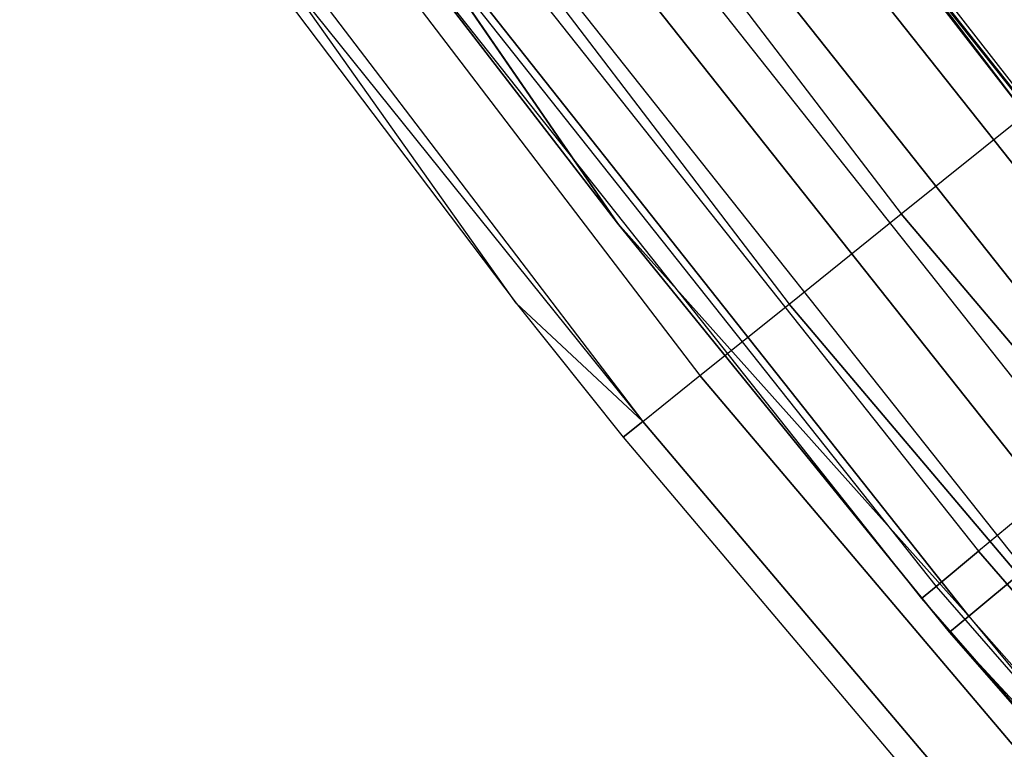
# Model space of a CAD drawing. Extents: x -135 to 135, y -135 to 135.
# Tile 66 of 207: x -61.19 to -57.38, y -48.5 to -45.67. Entities that reach past the tile are written whole.
import ezdxf

# ---------------------------------------------------------------- set-up
doc = ezdxf.new("R2010")
doc.units = 0
doc.header["$LTSCALE"] = 25.4
doc.layers.get('0').update_dxf_attribs({"linetype": 'CONTINUOUS'})

# ---------------------------------------------------------------- blocks, each defined once
blk = doc.blocks.new('SANTANA_BIURKO_A_PM_STL')
at = {"color": 0}
for p, q in [((-56.4956, -47.016, 147.5), (-59.5729, -43.0502, 147)), ((-59.5729, -43.0502, 147), (-57.297, -46.0359, 147)), ((-56.4956, -47.016, 147.5), (-59.5729, -43.0502, 147)), ((-59.5729, -43.0502, 147), (-57.297, -46.0359, 147)), ((-59.5729, -43.0502, 151), (-57.297, -46.0359, 151)), ((-59.5729, -43.0502, 151), (-57.297, -46.0359, 151)), ((-59.5729, -43.0502, 0), (-57.297, -46.0359, 0)), ((-59.5729, -43.0502, 0), (-57.297, -46.0359, 0)), ((-59.5729, -43.0502, 4), (-57.297, -46.0359, 4)), ((-59.5729, -43.0502, 4), (-57.297, -46.0359, 4)), ((-60.0738, -43.4122, 150.9021), (-57.7788, -46.423, 150.9021)), ((-60.0738, -43.4122, 150.9021), (-57.7788, -46.423, 150.9021)), ((-60.0738, -43.4122, 0.0979), (-57.7788, -46.423, 0.0979)), ((-60.0738, -43.4122, 0.0979), (-57.7788, -46.423, 0.0979)), ((-60.5257, -43.7388, 150.618), (-58.2134, -46.7722, 150.618)), ((-60.5257, -43.7388, 150.618), (-58.2134, -46.7722, 150.618)), ((-60.5257, -43.7388, 0.382), (-58.2134, -46.7722, 0.382)), ((-60.5257, -43.7388, 0.382), (-58.2134, -46.7722, 0.382)), ((-60.8843, -43.9979, 150.1756), (-58.5584, -47.0493, 150.1756)), ((-60.8843, -43.9979, 150.1756), (-58.5584, -47.0493, 150.1756)), ((-60.8843, -43.9979, 0.8244), (-58.5584, -47.0493, 0.8244)), ((-60.8843, -43.9979, 0.8244), (-58.5584, -47.0493, 0.8244)), ((-58.7882, -44.1157, 147.5), (-56.4956, -47.016, 147.5)), ((-58.7882, -44.1157, 147.5), (-56.4956, -47.016, 147.5)), ((-57.297, -46.0359, 4), (-58.7882, -44.1157, 3.5)), ((-58.7882, -44.1157, 3.5), (-56.4956, -47.016, 3.5)), ((-57.297, -46.0359, 4), (-58.7882, -44.1157, 3.5)), ((-58.7882, -44.1157, 3.5), (-56.4956, -47.016, 3.5)), ((-61.1146, -44.1643, 149.618), (-58.7798, -47.2272, 149.618)), ((-61.1146, -44.1643, 149.618), (-58.7798, -47.2272, 149.618)), ((-59.2703, -46.7684, 2), (-61.1146, -44.1643, 1.382)), ((-61.1146, -44.1643, 1.382), (-58.7798, -47.2272, 1.382)), ((-61.1146, -44.1643, 1.382), (-58.7798, -47.2272, 1.382)), ((-59.2703, -46.7684, 2), (-61.1146, -44.1643, 1.382)), ((-61.1939, -44.2216, 149), (-58.7798, -47.2272, 149.618)), ((-61.1939, -44.2216, 149), (-58.7798, -47.2272, 149.618)), ((-61.1939, -44.2216, 149), (-59.2703, -46.7684, 149)), ((-61.1939, -44.2216, 2), (-59.2703, -46.7684, 2)), ((-61.1939, -44.2216, 149), (-59.2703, -46.7684, 149)), ((-61.1939, -44.2216, 2), (-59.2703, -46.7684, 2)), ((-56.578, -47.1994, 150.4891), (-58.9328, -44.2243, 150.4891)), ((-56.578, -47.1994, 150.4891), (-58.9328, -44.2243, 150.4891)), ((-58.9328, -44.2243, 0.5109), (-56.578, -47.1994, 0.5109)), ((-58.9328, -44.2243, 0.5109), (-56.578, -47.1994, 0.5109)), ((-58.6543, -44.2936, 147.5), (-56.546, -46.9552, 147.5)), ((-58.6543, -44.2936, 147.5), (-56.546, -46.9552, 147.5)), ((-56.546, -46.9552, 150.5), (-58.6543, -44.2936, 150.5)), ((-56.546, -46.9552, 150.5), (-58.6543, -44.2936, 150.5)), ((-58.6543, -44.2936, 0.5), (-56.546, -46.9552, 0.5)), ((-58.6543, -44.2936, 0.5), (-56.546, -46.9552, 0.5)), ((-56.546, -46.9552, 3.5), (-58.6543, -44.2936, 3.5)), ((-56.546, -46.9552, 3.5), (-58.6543, -44.2936, 3.5)), ((-59.3457, -44.5341, 150.3282), (-56.9745, -47.5301, 150.3282)), ((-59.3457, -44.5341, 150.3282), (-56.9745, -47.5301, 150.3282)), ((-59.3457, -44.5341, 0.6718), (-56.9745, -47.5301, 0.6718)), ((-59.3457, -44.5341, 0.6718), (-56.9745, -47.5301, 0.6718)), ((-59.0242, -44.573, 147.5734), (-56.9027, -47.2514, 147.5734)), ((-59.0242, -44.573, 147.5734), (-56.9027, -47.2514, 147.5734)), ((-56.9027, -47.2514, 150.4266), (-59.0242, -44.573, 150.4266)), ((-56.9027, -47.2514, 150.4266), (-59.0242, -44.573, 150.4266)), ((-59.0242, -44.573, 0.5734), (-56.9027, -47.2514, 0.5734)), ((-59.0242, -44.573, 0.5734), (-56.9027, -47.2514, 0.5734)), ((-56.9027, -47.2514, 3.4266), (-59.0242, -44.573, 3.4266)), ((-56.9027, -47.2514, 3.4266), (-59.0242, -44.573, 3.4266)), ((-59.6862, -44.7896, 149.9947), (-57.3014, -47.8028, 149.9947)), ((-59.6862, -44.7896, 149.9947), (-57.3014, -47.8028, 149.9947)), ((-59.6862, -44.7896, 1.0053), (-57.3014, -47.8028, 1.0053)), ((-59.6862, -44.7896, 1.0053), (-57.3014, -47.8028, 1.0053)), ((-57.2244, -47.5185, 150.2135), (-59.3579, -44.825, 150.2135)), ((-59.3579, -44.825, 147.7865), (-57.2244, -47.5185, 147.7865)), ((-59.3579, -44.825, 147.7865), (-57.2244, -47.5185, 147.7865)), ((-57.2244, -47.5185, 150.2135), (-59.3579, -44.825, 150.2135)), ((-57.2244, -47.5185, 3.2135), (-59.3579, -44.825, 3.2135)), ((-59.3579, -44.825, 0.7865), (-57.2244, -47.5185, 0.7865)), ((-59.3579, -44.825, 0.7865), (-57.2244, -47.5185, 0.7865)), ((-57.2244, -47.5185, 3.2135), (-59.3579, -44.825, 3.2135)), ((-59.91, -44.9576, 149.5319), (-58.8778, -46.4586, 149)), ((-57.5162, -47.982, 149.5319), (-59.91, -44.9576, 149.5319)), ((-57.5162, -47.982, 149.5319), (-59.91, -44.9576, 149.5319)), ((-59.91, -44.9576, 149.5319), (-58.8778, -46.4586, 149)), ((-58.8778, -46.4586, 2), (-59.91, -44.9576, 1.4681)), ((-59.91, -44.9576, 1.4681), (-57.5162, -47.982, 1.4681)), ((-59.91, -44.9576, 1.4681), (-57.5162, -47.982, 1.4681)), ((-58.8778, -46.4586, 2), (-59.91, -44.9576, 1.4681)), ((-58.8778, -46.4586, 149), (-59.9879, -45.0161, 149)), ((-59.9879, -45.0161, 2), (-58.8778, -46.4586, 2)), ((-58.8778, -46.4586, 149), (-59.9879, -45.0161, 149)), ((-59.9879, -45.0161, 2), (-58.8778, -46.4586, 2)), ((-59.6227, -45.025, 149.8817), (-57.4797, -47.7305, 149.8817)), ((-59.6227, -45.025, 149.8817), (-57.4797, -47.7305, 149.8817)), ((-59.6227, -45.025, 148.1183), (-57.4797, -47.7305, 148.1183)), ((-59.6227, -45.025, 148.1183), (-57.4797, -47.7305, 148.1183)), ((-59.6227, -45.025, 2.8817), (-57.4797, -47.7305, 2.8817)), ((-59.6227, -45.025, 2.8817), (-57.4797, -47.7305, 2.8817)), ((-59.6227, -45.025, 1.1183), (-57.4797, -47.7305, 1.1183)), ((-59.6227, -45.025, 1.1183), (-57.4797, -47.7305, 1.1183)), ((-59.7927, -45.1534, 149.4635), (-57.6436, -47.8666, 149.4635)), ((-59.7927, -45.1534, 149.4635), (-57.6436, -47.8666, 149.4635)), ((-59.7927, -45.1534, 148.5365), (-57.6436, -47.8666, 148.5365)), ((-59.7927, -45.1534, 148.5365), (-57.6436, -47.8666, 148.5365)), ((-59.7927, -45.1534, 2.4635), (-57.6436, -47.8666, 2.4635)), ((-59.7927, -45.1534, 2.4635), (-57.6436, -47.8666, 2.4635)), ((-59.7927, -45.1534, 1.5365), (-57.6436, -47.8666, 1.5365)), ((-59.7927, -45.1534, 1.5365), (-57.6436, -47.8666, 1.5365)), ((-59.8513, -45.1976, 149), (-57.7001, -47.9135, 149)), ((-59.8513, -45.1976, 149), (-57.7001, -47.9135, 149)), ((-59.8513, -45.1976, 2), (-57.7001, -47.9135, 2)), ((-59.8513, -45.1976, 2), (-57.7001, -47.9135, 2)), ((-57.7788, -46.423, 150.9021), (-57.297, -46.0359, 151)), ((-57.7788, -46.423, 150.9021), (-57.297, -46.0359, 151)), ((-57.7788, -46.423, 0.0979), (-57.297, -46.0359, 0)), ((-57.7788, -46.423, 0.0979), (-57.297, -46.0359, 0)), ((-58.2134, -46.7722, 150.618), (-57.7788, -46.423, 150.9021)), ((-58.2134, -46.7722, 150.618), (-57.7788, -46.423, 150.9021)), ((-58.2134, -46.7722, 0.382), (-57.7788, -46.423, 0.0979)), ((-58.2134, -46.7722, 0.382), (-57.7788, -46.423, 0.0979)), ((-57.7788, -46.423, 150.9021), (-55.3331, -49.3126, 150.9021)), ((-57.7788, -46.423, 150.9021), (-55.3331, -49.3126, 150.9021)), ((-55.3331, -49.3126, 0.0979), (-57.7788, -46.423, 0.0979)), ((-55.3331, -49.3126, 0.0979), (-57.7788, -46.423, 0.0979)), ((-57.5162, -47.982, 149.5319), (-58.8778, -46.4586, 149)), ((-57.5162, -47.982, 149.5319), (-58.8778, -46.4586, 149)), ((-57.591, -48.0445, 149), (-58.8778, -46.4586, 149)), ((-58.8778, -46.4586, 2), (-57.5162, -47.982, 1.4681)), ((-58.8778, -46.4586, 2), (-57.5162, -47.982, 1.4681)), ((-58.8778, -46.4586, 2), (-57.591, -48.0445, 2)), ((-58.8778, -46.4586, 149), (-58.8778, -46.4586, 2)), ((-58.8778, -46.4586, 149), (-58.8778, -46.4586, 2)), ((-57.591, -48.0445, 149), (-58.8778, -46.4586, 149)), ((-58.8778, -46.4586, 2), (-57.591, -48.0445, 2)), ((-59.2703, -46.7684, 149), (-58.7798, -47.2272, 149.618)), ((-59.2703, -46.7684, 149), (-58.7798, -47.2272, 149.618)), ((-59.2703, -46.7684, 149), (-58.8561, -47.2885, 149)), ((-59.2703, -46.7684, 2), (-59.2703, -46.7684, 149)), ((-59.2703, -46.7684, 2), (-59.2703, -46.7684, 149)), ((-59.2703, -46.7684, 2), (-58.8561, -47.2885, 2)), ((-59.2703, -46.7684, 149), (-58.8561, -47.2885, 149)), ((-59.2703, -46.7684, 2), (-58.8561, -47.2885, 2)), ((-59.2703, -46.7684, 2), (-58.7798, -47.2272, 1.382)), ((-59.2703, -46.7684, 2), (-58.7798, -47.2272, 1.382)), ((-58.5584, -47.0493, 150.1756), (-58.2134, -46.7722, 150.618)), ((-58.5584, -47.0493, 150.1756), (-58.2134, -46.7722, 150.618)), ((-58.5584, -47.0493, 0.8244), (-58.2134, -46.7722, 0.382)), ((-58.5584, -47.0493, 0.8244), (-58.2134, -46.7722, 0.382)), ((-58.2134, -46.7722, 150.618), (-55.7493, -49.6836, 150.618)), ((-58.2134, -46.7722, 150.618), (-55.7493, -49.6836, 150.618)), ((-55.7493, -49.6836, 0.382), (-58.2134, -46.7722, 0.382)), ((-55.7493, -49.6836, 0.382), (-58.2134, -46.7722, 0.382)), ((-58.7798, -47.2272, 149.618), (-58.5584, -47.0493, 150.1756)), ((-58.7798, -47.2272, 149.618), (-58.5584, -47.0493, 150.1756)), ((-58.7798, -47.2272, 1.382), (-58.5584, -47.0493, 0.8244)), ((-58.7798, -47.2272, 1.382), (-58.5584, -47.0493, 0.8244)), ((-58.5584, -47.0493, 150.1756), (-56.0796, -49.978, 150.1756)), ((-58.5584, -47.0493, 150.1756), (-56.0796, -49.978, 150.1756)), ((-56.0796, -49.978, 0.8244), (-58.5584, -47.0493, 0.8244)), ((-56.0796, -49.978, 0.8244), (-58.5584, -47.0493, 0.8244)), ((-58.7798, -47.2272, 149.618), (-58.8561, -47.2885, 149)), ((-58.7798, -47.2272, 149.618), (-58.8561, -47.2885, 149)), ((-58.8561, -47.2885, 2), (-58.7798, -47.2272, 1.382)), ((-58.8561, -47.2885, 2), (-58.7798, -47.2272, 1.382)), ((-58.7798, -47.2272, 149.618), (-56.2917, -50.167, 149.618)), ((-58.7798, -47.2272, 149.618), (-56.2917, -50.167, 149.618)), ((-56.2917, -50.167, 1.382), (-58.7798, -47.2272, 1.382)), ((-56.2917, -50.167, 1.382), (-58.7798, -47.2272, 1.382)), ((-58.8561, -47.2885, 149), (-56.3648, -50.2321, 149)), ((-58.8561, -47.2885, 2), (-58.8561, -47.2885, 149)), ((-58.8561, -47.2885, 2), (-58.8561, -47.2885, 149)), ((-58.8561, -47.2885, 2), (-56.3648, -50.2321, 2)), ((-58.8561, -47.2885, 149), (-56.3648, -50.2321, 149)), ((-58.8561, -47.2885, 2), (-56.3648, -50.2321, 2)), ((-57.2244, -47.5185, 150.2135), (-57.4797, -47.7305, 149.8817)), ((-57.2244, -47.5185, 147.7865), (-57.4797, -47.7305, 148.1183)), ((-57.2244, -47.5185, 147.7865), (-57.4797, -47.7305, 148.1183)), ((-57.2244, -47.5185, 150.2135), (-57.4797, -47.7305, 149.8817)), ((-57.2244, -47.5185, 3.2135), (-57.4797, -47.7305, 2.8817)), ((-57.2244, -47.5185, 0.7865), (-57.4797, -47.7305, 1.1183)), ((-57.2244, -47.5185, 0.7865), (-57.4797, -47.7305, 1.1183)), ((-57.2244, -47.5185, 3.2135), (-57.4797, -47.7305, 2.8817)), ((-57.6436, -47.8666, 149.4635), (-57.4797, -47.7305, 149.8817)), ((-57.6436, -47.8666, 149.4635), (-57.4797, -47.7305, 149.8817)), ((-57.4797, -47.7305, 148.1183), (-57.6436, -47.8666, 148.5365)), ((-57.4797, -47.7305, 148.1183), (-57.6436, -47.8666, 148.5365)), ((-57.6436, -47.8666, 2.4635), (-57.4797, -47.7305, 2.8817)), ((-57.6436, -47.8666, 2.4635), (-57.4797, -47.7305, 2.8817)), ((-57.4797, -47.7305, 1.1183), (-57.6436, -47.8666, 1.5365)), ((-57.4797, -47.7305, 1.1183), (-57.6436, -47.8666, 1.5365)), ((-55.214, -50.3342, 149.8817), (-57.4797, -47.7305, 149.8817)), ((-57.4797, -47.7305, 148.1183), (-55.214, -50.3342, 148.1183)), ((-57.4797, -47.7305, 148.1183), (-55.214, -50.3342, 148.1183)), ((-55.214, -50.3342, 149.8817), (-57.4797, -47.7305, 149.8817)), ((-55.214, -50.3342, 2.8817), (-57.4797, -47.7305, 2.8817)), ((-57.4797, -47.7305, 1.1183), (-55.214, -50.3342, 1.1183)), ((-57.4797, -47.7305, 1.1183), (-55.214, -50.3342, 1.1183)), ((-55.214, -50.3342, 2.8817), (-57.4797, -47.7305, 2.8817)), ((-57.5162, -47.982, 149.5319), (-57.3014, -47.8028, 149.9947)), ((-57.5162, -47.982, 149.5319), (-57.3014, -47.8028, 149.9947)), ((-57.3014, -47.8028, 1.0053), (-57.5162, -47.982, 1.4681)), ((-57.3014, -47.8028, 1.0053), (-57.5162, -47.982, 1.4681)), ((-57.7001, -47.9135, 149), (-57.6436, -47.8666, 149.4635)), ((-57.7001, -47.9135, 149), (-57.6436, -47.8666, 149.4635)), ((-57.6436, -47.8666, 148.5365), (-57.7001, -47.9135, 149)), ((-57.6436, -47.8666, 148.5365), (-57.7001, -47.9135, 149)), ((-57.7001, -47.9135, 2), (-57.6436, -47.8666, 2.4635)), ((-57.7001, -47.9135, 2), (-57.6436, -47.8666, 2.4635)), ((-57.6436, -47.8666, 1.5365), (-57.7001, -47.9135, 2)), ((-57.6436, -47.8666, 1.5365), (-57.7001, -47.9135, 2)), ((-57.6436, -47.8666, 149.4635), (-55.3714, -50.4777, 149.4635)), ((-57.6436, -47.8666, 149.4635), (-55.3714, -50.4777, 149.4635)), ((-57.6436, -47.8666, 148.5365), (-55.3714, -50.4777, 148.5365)), ((-57.6436, -47.8666, 148.5365), (-55.3714, -50.4777, 148.5365)), ((-57.6436, -47.8666, 2.4635), (-55.3714, -50.4777, 2.4635)), ((-57.6436, -47.8666, 2.4635), (-55.3714, -50.4777, 2.4635)), ((-57.6436, -47.8666, 1.5365), (-55.3714, -50.4777, 1.5365)), ((-57.6436, -47.8666, 1.5365), (-55.3714, -50.4777, 1.5365)), ((-57.7001, -47.9135, 149), (-55.4257, -50.5272, 149)), ((-57.7001, -47.9135, 149), (-55.4257, -50.5272, 149)), ((-57.7001, -47.9135, 2), (-55.4257, -50.5272, 2)), ((-57.7001, -47.9135, 2), (-55.4257, -50.5272, 2)), ((-57.591, -48.0445, 149), (-57.5162, -47.982, 149.5319)), ((-57.591, -48.0445, 149), (-57.5162, -47.982, 149.5319)), ((-57.5162, -47.982, 1.4681), (-57.591, -48.0445, 2)), ((-57.5162, -47.982, 1.4681), (-57.591, -48.0445, 2)), ((-57.5162, -47.982, 149.5319), (-55.372, -50.586, 149)), ((-57.5162, -47.982, 149.5319), (-55.372, -50.586, 149)), ((-57.5162, -47.982, 149.5319), (-54.9699, -50.8793, 149.5319)), ((-57.5162, -47.982, 149.5319), (-54.9699, -50.8793, 149.5319)), ((-57.5162, -47.982, 1.4681), (-54.9699, -50.8793, 1.4681)), ((-57.5162, -47.982, 1.4681), (-54.9699, -50.8793, 1.4681)), ((-55.372, -50.586, 149), (-57.591, -48.0445, 149)), ((-57.591, -48.0445, 2), (-54.9699, -50.8793, 1.4681)), ((-57.591, -48.0445, 2), (-54.9699, -50.8793, 1.4681)), ((-57.591, -48.0445, 2), (-55.372, -50.586, 2)), ((-57.591, -48.0445, 149), (-57.591, -48.0445, 2)), ((-57.591, -48.0445, 149), (-57.591, -48.0445, 2)), ((-55.372, -50.586, 149), (-57.591, -48.0445, 149)), ((-57.591, -48.0445, 2), (-55.372, -50.586, 2))]:
    blk.add_line(p, q, dxfattribs=at)

msp = doc.modelspace()

# ---------------------------------------------------------------- block references
at = {"color": 253}
msp.add_blockref('SANTANA_BIURKO_A_PM_STL', (0, 0), dxfattribs=at)

doc.saveas('drawing.dxf')
